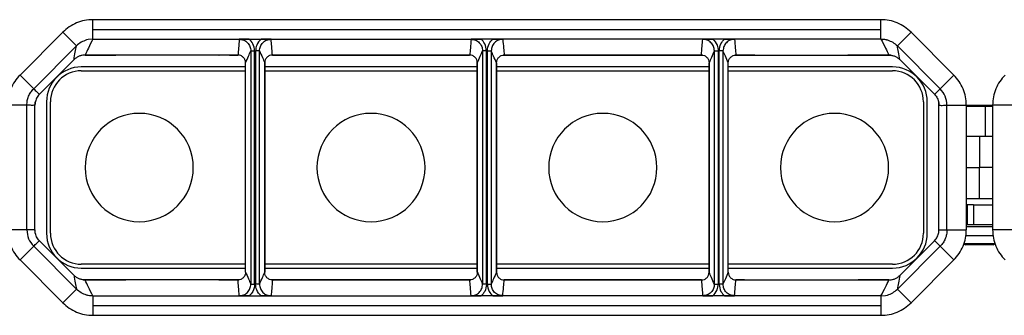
# Model space of a CAD drawing. Header units: millimetres. Extents: x -724 to 2929, y 427 to 799.
# Tile 29 of 51: x 364 to 491, y 761 to 799. Entities that reach past the tile are written whole.
import ezdxf

# ---------------------------------------------------------------- set-up
doc = ezdxf.new("R2010")
doc.units = ezdxf.units.MM

# ---------------------------------------------------------------- blocks, each defined once
blk = doc.blocks.new('Drawing View1')
at = {"color": 7, "linetype": 'Continuous', "lineweight": 25}
for p, q in [((500.57, 31.04), (398.56, 31.04)), ((398.56, 29.79), (398.56, 31.04)), ((500.57, 29.79), (500.57, 31.04)), ((394.67, 29.43), (389.13, 23.89)), ((396.44, 27.66), (394.67, 29.43)), ((398.56, 28.54), (398.56, 29.79)), ((398.56, 29.79), (500.57, 29.79)), ((500.57, 28.54), (500.57, 29.79)), ((502.69, 27.66), (504.46, 29.43)), ((504.46, 29.43), (510, 23.89)), ((397.97, 28.48), (397.73, 28.42)), ((398.56, 28.54), (397.97, 28.48)), ((398.56, 28.54), (418.8, 28.54)), ((418.8, 28.54), (420.33, 28.54)), ((420.33, 28.54), (448.8, 28.54)), ((450.33, 28.54), (448.8, 28.54)), ((478.8, 28.54), (450.33, 28.54)), ((480.33, 28.54), (478.8, 28.54)), ((500.57, 28.54), (480.33, 28.54)), ((390.9, 22.12), (396.44, 27.66)), ((419, 27.01), (419.5, 27.01)), ((419, 27.01), (419, -3.13)), ((419.5, -3.13), (419.5, 27.01)), ((419.62, 27.01), (419.62, -3.13)), ((420.12, 27.01), (419.62, 27.01)), ((420.12, -3.13), (420.12, 27.01)), ((449.5, 27.01), (449, 27.01)), ((449, 27.01), (449, -3.13)), ((449.5, -3.13), (449.5, 27.01)), ((449.62, -3.13), (449.62, 27.01)), ((449.62, 27.01), (450.12, 27.01)), ((450.12, 27.01), (450.12, -3.13)), ((479, 27.01), (479.5, 27.01)), ((479, -3.13), (479, 27.01)), ((479.5, 27.01), (479.5, -3.13)), ((479.62, -3.13), (479.62, 27.01)), ((480.12, 27.01), (479.62, 27.01)), ((480.12, 27.01), (480.12, -3.13)), ((508.23, 22.12), (502.69, 27.66)), ((391.64, 21.4), (396.12, 25.88)), ((396.12, 25.88), (391.64, 21.4)), ((396.12, 25.88), (396.12, 25.88)), ((402.84, 26.44), (397.26, 26.44)), ((397.54, 26.47), (401.51, 26.47)), ((401.51, 26.47), (397.54, 26.47)), ((397.54, 26.47), (397.54, 26.47)), ((401.51, 26.47), (401.51, 26.47)), ((414.87, 26.44), (402.86, 26.44)), ((414.9, 26.45), (414.9, 26.44)), ((417.46, 26.44), (414.9, 26.44)), ((416.23, 26.47), (417.32, 26.47)), ((417.32, 26.47), (416.23, 26.47)), ((416.23, 26.47), (416.23, 26.47)), ((417.32, 26.47), (417.32, 26.47)), ((447.46, 26.44), (421.67, 26.44)), ((421.8, 26.47), (447.32, 26.47)), ((447.32, 26.47), (421.8, 26.47)), ((421.8, 26.47), (421.8, 26.47)), ((434.56, 26.44), (434.56, 26.47)), ((447.32, 26.47), (447.32, 26.47)), ((477.46, 26.44), (451.67, 26.44)), ((451.8, 26.47), (477.32, 26.47)), ((451.8, 26.47), (477.32, 26.47)), ((451.8, 26.47), (451.8, 26.47)), ((464.56, 26.44), (464.56, 26.47)), ((477.32, 26.47), (477.32, 26.47)), ((484.23, 26.44), (481.67, 26.44)), ((481.8, 26.47), (482.9, 26.47)), ((481.8, 26.47), (482.9, 26.47)), ((481.8, 26.47), (481.8, 26.47)), ((482.9, 26.47), (482.9, 26.47)), ((484.23, 26.45), (484.23, 26.44)), ((484.25, 26.44), (496.26, 26.44)), ((496.28, 26.44), (496.32, 26.45)), ((501.87, 26.44), (496.29, 26.44)), ((497.62, 26.47), (501.59, 26.47)), ((497.62, 26.47), (501.59, 26.47)), ((497.62, 26.47), (497.62, 26.47)), ((501.59, 26.47), (501.59, 26.47)), ((503.01, 25.88), (507.49, 21.4)), ((503.01, 25.88), (507.49, 21.4)), ((503.01, 25.88), (503.01, 25.88)), ((418.32, 24.94), (397.06, 24.94)), ((397.06, 24.44), (418.32, 24.44)), ((418.32, -1.58), (418.32, 25.47)), ((420.8, 25.47), (420.81, 25.47)), ((420.81, 25.47), (420.81, -1.58)), ((420.81, 25.47), (420.81, 25.47)), ((420.81, -1.58), (420.81, 25.47)), ((448.32, 24.94), (420.81, 24.94)), ((420.81, 24.44), (448.32, 24.44)), ((448.32, -1.58), (448.32, 25.47)), ((448.32, 25.47), (448.32, 25.47)), ((448.32, 25.47), (448.32, -1.58)), ((450.81, -1.58), (450.81, 25.47)), ((450.81, 25.47), (450.81, 25.47)), ((450.81, 25.47), (450.81, -1.58)), ((478.32, 24.94), (450.81, 24.94)), ((450.81, 24.44), (478.32, 24.44)), ((478.32, 25.47), (478.32, -1.58)), ((478.32, 25.47), (478.32, 25.47)), ((478.32, 25.47), (478.32, 25.47)), ((478.32, -1.58), (478.32, 25.47)), ((480.81, -1.58), (480.81, 25.47)), ((502.06, 24.94), (480.81, 24.94)), ((480.81, 24.44), (502.06, 24.44)), ((390.9, 22.12), (389.13, 23.89)), ((508.23, 22.12), (510, 23.89)), ((390.9, 22.12), (390.9, 22.12)), ((508.23, 22.12), (508.23, 22.12)), ((391.06, 20.44), (391.06, 19.98)), ((391.64, 21.4), (391.64, 21.4)), ((392.56, 20.44), (392.56, 3.44)), ((393.06, 3.44), (393.06, 20.44)), ((506.06, 20.44), (506.06, 3.44)), ((506.56, 3.44), (506.56, 20.44)), ((507.49, 21.4), (507.49, 21.4)), ((508.06, 19.98), (508.06, 20.44)), ((390.02, 20), (387.52, 20)), ((390.02, 20), (390.02, 20)), ((390.02, 3.89), (390.02, 20)), ((391.06, 3.91), (391.06, 19.98)), ((508.06, 3.91), (508.06, 19.98)), ((509.11, 20), (511.61, 20)), ((509.11, 3.89), (509.11, 20)), ((509.11, 20), (509.11, 20)), ((511.61, 20), (511.61, 3.89)), ((514.01, 19.94), (511.61, 19.94)), ((514.04, 19.81), (511.61, 19.81)), ((514.04, 19.81), (514.01, 19.94)), ((515.02, 19.94), (514.01, 19.94)), ((514.04, 19.81), (514.04, 15.94)), ((515.02, 19.81), (514.04, 19.81)), ((517.52, 20), (515.02, 20)), ((515.02, 20), (515.02, 3.89)), ((513.31, 15.94), (511.61, 15.94)), ((513.31, 15.94), (513.31, 11.94)), ((515.02, 15.94), (513.31, 15.94)), ((511.61, 11.94), (513.31, 11.94)), ((513.31, 7.94), (513.31, 11.94)), ((515.02, 11.94), (513.31, 11.94)), ((511.61, 7.94), (513.31, 7.94)), ((513.31, 7.94), (515.02, 7.94)), ((511.78, 7.14), (511.61, 7.14)), ((511.78, 4.58), (511.78, 7.14)), ((512.53, 7.14), (511.78, 7.14)), ((512.53, 7.14), (512.53, 4.58)), ((512.53, 7.14), (515.02, 7.14)), ((390.02, 3.89), (387.52, 3.89)), ((390.02, 3.89), (390.02, 3.89)), ((391.06, 3.91), (391.06, 3.44)), ((508.06, 3.44), (508.06, 3.91)), ((509.11, 3.89), (511.61, 3.89)), ((509.11, 3.89), (509.11, 3.89)), ((511.61, 4.58), (511.78, 4.58)), ((511.61, 4.34), (515.02, 4.34)), ((511.78, 4.58), (512.53, 4.58)), ((512.53, 4.58), (513.89, 4.58)), ((513.89, 4.58), (515.02, 4.58)), ((517.52, 3.89), (515.02, 3.89)), ((511.5, 3.14), (515.12, 3.14)), ((390.9, 1.77), (389.13, 0)), ((390.9, 1.77), (390.9, 1.77)), ((390.9, 1.77), (396.44, -3.77)), ((396.12, -2), (391.64, 2.49)), ((396.12, -2), (391.64, 2.49)), ((391.64, 2.49), (391.64, 2.49)), ((508.23, 1.77), (502.69, -3.77)), ((507.49, 2.49), (503.01, -2)), ((503.01, -2), (507.49, 2.49)), ((507.49, 2.49), (507.49, 2.49)), ((508.23, 1.77), (510, 0)), ((508.23, 1.77), (508.23, 1.77)), ((511.31, 2.14), (511.51, 1.94)), ((511.31, 2.14), (515.31, 2.14)), ((515.11, 1.94), (511.51, 1.94)), ((515.11, 1.94), (515.31, 2.14)), ((394.67, -5.54), (389.13, 0)), ((418.32, -0.56), (397.06, -0.56)), ((397.06, -1.06), (418.32, -1.06)), ((448.32, -0.56), (420.81, -0.56)), ((420.81, -1.06), (448.32, -1.06)), ((478.32, -0.56), (450.81, -0.56)), ((450.81, -1.06), (478.32, -1.06)), ((502.06, -0.56), (480.81, -0.56)), ((480.81, -1.06), (502.06, -1.06)), ((504.46, -5.54), (510, 0)), ((396.12, -2), (396.12, -2)), ((420.8, -1.58), (420.81, -1.58)), ((420.81, -1.58), (420.81, -1.58)), ((448.32, -1.58), (448.32, -1.58)), ((450.81, -1.58), (450.81, -1.58)), ((478.32, -1.58), (478.32, -1.58)), ((478.32, -1.58), (478.32, -1.58)), ((503.01, -2), (503.01, -2)), ((396.44, -3.77), (394.67, -5.54)), ((397.26, -2.56), (402.84, -2.56)), ((401.51, -2.58), (397.54, -2.58)), ((401.51, -2.58), (397.54, -2.58)), ((397.54, -2.58), (397.54, -2.58)), ((401.51, -2.58), (401.51, -2.58)), ((402.85, -2.56), (402.81, -2.56)), ((414.87, -2.56), (402.86, -2.56)), ((414.9, -2.56), (414.9, -2.56)), ((414.9, -2.56), (417.46, -2.56)), ((417.32, -2.58), (416.23, -2.58)), ((417.32, -2.58), (416.23, -2.58)), ((416.23, -2.58), (416.23, -2.58)), ((417.32, -2.58), (417.32, -2.58)), ((419, -3.13), (419.5, -3.13)), ((420.12, -3.13), (419.62, -3.13)), ((421.67, -2.56), (447.46, -2.56)), ((447.32, -2.58), (421.8, -2.58)), ((447.32, -2.58), (421.8, -2.58)), ((421.8, -2.58), (421.8, -2.58)), ((434.56, -2.58), (434.56, -2.56)), ((447.32, -2.58), (447.32, -2.58)), ((449.5, -3.13), (449, -3.13)), ((449.62, -3.13), (450.12, -3.13)), ((451.67, -2.56), (477.46, -2.56)), ((477.32, -2.58), (451.8, -2.58)), ((451.8, -2.58), (477.32, -2.58)), ((451.8, -2.58), (451.8, -2.58)), ((464.56, -2.58), (464.56, -2.56)), ((477.32, -2.58), (477.32, -2.58)), ((479, -3.13), (479.5, -3.13)), ((480.12, -3.13), (479.62, -3.13)), ((481.67, -2.56), (484.23, -2.56)), ((482.9, -2.58), (481.8, -2.58)), ((481.8, -2.58), (482.9, -2.58)), ((481.8, -2.58), (481.8, -2.58)), ((482.9, -2.58), (482.9, -2.58)), ((484.23, -2.56), (484.23, -2.56)), ((484.25, -2.56), (496.26, -2.56)), ((496.29, -2.56), (501.87, -2.56)), ((501.59, -2.58), (497.62, -2.58)), ((497.62, -2.58), (501.59, -2.58)), ((497.62, -2.58), (497.62, -2.58)), ((501.59, -2.58), (501.59, -2.58)), ((502.69, -3.77), (504.46, -5.54)), ((398.56, -4.65), (398.56, -5.9)), ((398.56, -4.65), (418.8, -4.65)), ((418.8, -4.65), (420.33, -4.65)), ((420.33, -4.65), (448.8, -4.65)), ((450.33, -4.65), (448.8, -4.65)), ((478.8, -4.65), (450.33, -4.65)), ((480.33, -4.65), (478.8, -4.65)), ((500.57, -4.65), (480.33, -4.65)), ((500.57, -4.65), (501.16, -4.6)), ((500.57, -4.65), (500.57, -5.9)), ((501.16, -4.6), (501.4, -4.54)), ((398.56, -5.9), (500.57, -5.9)), ((398.56, -5.9), (398.56, -7.15)), ((500.57, -5.9), (500.57, -7.15)), ((398.56, -7.15), (500.57, -7.15))]:
    blk.add_line(p, q, dxfattribs=at)
for centre, radius, start, end in [((397.06, 20.44), 4.5, 90, 180), ((397.06, 20.44), 4, 90, 180), ((502.06, 20.44), 4.5, 0, 90), ((502.06, 20.44), 4, 0, 90), ((404.56, 11.94), 7, 90, 270), ((404.56, 11.94), 7, 270, 90), ((434.56, 11.94), 7, 90, 270), ((434.56, 11.94), 7, 270, 90), ((464.56, 11.94), 7, 90, 270), ((464.56, 11.94), 7, 270, 90), ((494.56, 11.94), 7, 90, 270), ((494.56, 11.94), 7, 270, 90), ((397.06, 3.44), 4.5, 180, 270), ((397.06, 3.44), 4, 180, 270), ((502.06, 3.44), 4.5, 270, 0), ((502.06, 3.44), 4, 270, 0)]:
    blk.add_arc(centre, radius, start, end, dxfattribs=at)
for points, knots in [([(398.56, 31.04), (398.2, 31.02), (397.47, 30.98), (396.44, 30.65), (395.48, 30.15), (394.94, 29.67), (394.67, 29.43)], [0, 0, 0, 0, 0.251399, 0.500422, 0.750603, 1, 1, 1, 1]), ([(504.46, 29.43), (504.19, 29.67), (503.65, 30.15), (502.69, 30.65), (501.65, 30.98), (500.93, 31.02), (500.57, 31.04)], [0, 0, 0, 0, 0.249397, 0.499578, 0.748601, 1, 1, 1, 1]), ([(397.73, 28.42), (397.49, 28.34), (397.01, 28.16), (396.63, 27.83), (396.44, 27.66)], [0, 0, 0, 0, 0.498624, 1, 1, 1, 1]), ([(398.56, 28.54), (398.36, 28.15), (398.02, 27.46), (397.68, 26.77), (397.54, 26.47)], [0, 0, 0, 0, 0.560002, 1, 1, 1, 1]), ([(417.51, 28.51), (417.48, 28.13), (417.43, 27.45), (417.36, 26.77), (417.32, 26.47)], [0, 0, 0, 0, 0.5600044, 1, 1, 1, 1]), ([(418.8, 28.54), (418.57, 28.54), (418.11, 28.53), (417.71, 28.52), (417.51, 28.51)], [0, 0, 0, 0, 0.49952, 1, 1, 1, 1]), ([(417.51, 28.51), (417.7, 28.49), (418.1, 28.45), (418.59, 28.1), (418.94, 27.6), (418.98, 27.21), (419, 27.01)], [0, 0, 0, 0, 0.250295, 0.499953, 0.749812, 1, 1, 1, 1]), ([(419.5, 27.01), (419.46, 27.34), (419.39, 27.93), (418.98, 28.35), (418.8, 28.54)], [0, 0, 0, 0, 0.558502, 1, 1, 1, 1]), ([(420.33, 28.54), (420.11, 28.29), (419.71, 27.86), (419.65, 27.27), (419.62, 27.01)], [0, 0, 0, 0, 0.559408, 1, 1, 1, 1]), ([(420.12, 27.01), (420.15, 27.21), (420.19, 27.6), (420.54, 28.1), (421.03, 28.45), (421.43, 28.49), (421.62, 28.51)], [0, 0, 0, 0, 0.2501882, 0.500047, 0.7497053, 1, 1, 1, 1]), ([(421.62, 28.51), (421.42, 28.52), (421.02, 28.53), (420.56, 28.54), (420.33, 28.54)], [0, 0, 0, 0, 0.4997069, 1, 1, 1, 1]), ([(421.8, 26.47), (421.78, 26.85), (421.73, 27.53), (421.66, 28.21), (421.62, 28.51)], [0, 0, 0, 0, 0.560004, 1, 1, 1, 1]), ([(447.51, 28.51), (447.48, 28.13), (447.43, 27.45), (447.36, 26.77), (447.32, 26.47)], [0, 0, 0, 0, 0.560004, 1, 1, 1, 1]), ([(448.8, 28.54), (448.57, 28.54), (448.11, 28.53), (447.71, 28.52), (447.51, 28.51)], [0, 0, 0, 0, 0.49952, 1, 1, 1, 1]), ([(447.51, 28.51), (447.7, 28.49), (448.1, 28.45), (448.59, 28.1), (448.94, 27.6), (448.98, 27.21), (449, 27.01)], [0, 0, 0, 0, 0.250295, 0.499953, 0.749812, 1, 1, 1, 1]), ([(449.5, 27.01), (449.46, 27.34), (449.39, 27.93), (448.98, 28.35), (448.8, 28.54)], [0, 0, 0, 0, 0.558502, 1, 1, 1, 1]), ([(449.62, 27.01), (449.67, 27.34), (449.74, 27.93), (450.15, 28.35), (450.33, 28.54)], [0, 0, 0, 0, 0.558502, 1, 1, 1, 1]), ([(451.62, 28.51), (451.43, 28.49), (451.03, 28.45), (450.54, 28.1), (450.19, 27.6), (450.15, 27.21), (450.12, 27.01)], [0, 0, 0, 0, 0.250295, 0.499953, 0.749812, 1, 1, 1, 1]), ([(450.33, 28.54), (450.56, 28.54), (451.02, 28.53), (451.42, 28.52), (451.62, 28.51)], [0, 0, 0, 0, 0.4995203, 1, 1, 1, 1]), ([(451.62, 28.51), (451.65, 28.13), (451.7, 27.45), (451.77, 26.77), (451.8, 26.47)], [0, 0, 0, 0, 0.560004, 1, 1, 1, 1]), ([(477.32, 26.47), (477.35, 26.85), (477.4, 27.53), (477.47, 28.21), (477.51, 28.51)], [0, 0, 0, 0, 0.560004, 1, 1, 1, 1]), ([(477.51, 28.51), (477.71, 28.52), (478.11, 28.53), (478.57, 28.54), (478.8, 28.54)], [0, 0, 0, 0, 0.499707, 1, 1, 1, 1]), ([(479, 27.01), (478.98, 27.21), (478.94, 27.6), (478.59, 28.1), (478.1, 28.45), (477.7, 28.49), (477.51, 28.51)], [0, 0, 0, 0, 0.250188, 0.500047, 0.749705, 1, 1, 1, 1]), ([(478.8, 28.54), (479.02, 28.29), (479.42, 27.86), (479.48, 27.27), (479.5, 27.01)], [0, 0, 0, 0, 0.5594084, 1, 1, 1, 1]), ([(479.62, 27.01), (479.67, 27.34), (479.74, 27.93), (480.15, 28.35), (480.33, 28.54)], [0, 0, 0, 0, 0.558502, 1, 1, 1, 1]), ([(481.62, 28.51), (481.43, 28.49), (481.03, 28.45), (480.54, 28.1), (480.19, 27.6), (480.15, 27.21), (480.12, 27.01)], [0, 0, 0, 0, 0.250295, 0.499953, 0.749812, 1, 1, 1, 1]), ([(480.33, 28.54), (480.56, 28.54), (481.02, 28.53), (481.42, 28.52), (481.62, 28.51)], [0, 0, 0, 0, 0.49952, 1, 1, 1, 1]), ([(481.62, 28.51), (481.65, 28.13), (481.7, 27.45), (481.77, 26.77), (481.8, 26.47)], [0, 0, 0, 0, 0.5600044, 1, 1, 1, 1]), ([(500.57, 28.54), (500.67, 28.54), (500.87, 28.53), (501.06, 28.5), (501.16, 28.48)], [0, 0, 0, 0, 0.501386, 1, 1, 1, 1]), ([(500.57, 28.54), (500.77, 28.15), (501.11, 27.46), (501.45, 26.77), (501.59, 26.47)], [0, 0, 0, 0, 0.560002, 1, 1, 1, 1]), ([(501.16, 28.48), (501.21, 28.47), (501.29, 28.45), (501.36, 28.43), (501.4, 28.42)], [0, 0, 0, 0, 0.583867, 1, 1, 1, 1]), ([(501.4, 28.42), (501.64, 28.34), (502.12, 28.16), (502.5, 27.83), (502.69, 27.66)], [0, 0, 0, 0, 0.498624, 1, 1, 1, 1]), ([(396.12, 25.88), (396.17, 26.21), (396.27, 26.79), (396.38, 27.39), (396.44, 27.66)], [0, 0, 0, 0, 0.560004, 1, 1, 1, 1]), ([(396.44, 27.66), (396.44, 27.66), (396.44, 27.66), (396.44, 27.66), (396.44, 27.66)], [0, 0, 0, 0, 0.56, 1, 1, 1, 1]), ([(418.32, 25.47), (418.45, 25.75), (418.68, 26.25), (418.9, 26.78), (419, 27.01)], [0, 0, 0, 0, 0.560004, 1, 1, 1, 1]), ([(420.12, 27.01), (420.25, 26.73), (420.48, 26.23), (420.71, 25.7), (420.81, 25.47)], [0, 0, 0, 0, 0.560005, 1, 1, 1, 1]), ([(448.32, 25.47), (448.45, 25.75), (448.68, 26.25), (448.9, 26.78), (449, 27.01)], [0, 0, 0, 0, 0.560004, 1, 1, 1, 1]), ([(450.81, 25.47), (450.68, 25.75), (450.45, 26.25), (450.22, 26.78), (450.12, 27.01)], [0, 0, 0, 0, 0.560004, 1, 1, 1, 1]), ([(479, 27.01), (478.88, 26.73), (478.65, 26.23), (478.42, 25.7), (478.32, 25.47)], [0, 0, 0, 0, 0.560005, 1, 1, 1, 1]), ([(480.81, 25.47), (480.68, 25.75), (480.45, 26.25), (480.22, 26.78), (480.12, 27.01)], [0, 0, 0, 0, 0.560004, 1, 1, 1, 1]), ([(502.69, 27.66), (502.69, 27.66), (502.69, 27.66), (502.69, 27.66), (502.69, 27.66)], [0, 0, 0, 0, 0.56, 1, 1, 1, 1]), ([(503.01, 25.88), (502.95, 26.21), (502.86, 26.79), (502.74, 27.39), (502.69, 27.66)], [0, 0, 0, 0, 0.560004, 1, 1, 1, 1]), ([(397.54, 26.47), (397.41, 26.46), (397.14, 26.45), (396.77, 26.33), (396.42, 26.15), (396.22, 25.97), (396.12, 25.88)], [0, 0, 0, 0, 0.250953, 0.499917, 0.750225, 1, 1, 1, 1]), ([(402.86, 26.44), (402.64, 26.45), (402.23, 26.47), (401.73, 26.47), (401.51, 26.47)], [0, 0, 0, 0, 0.560079, 1, 1, 1, 1]), ([(402.85, 26.44), (402.85, 26.44), (402.85, 26.44), (402.86, 26.44), (402.86, 26.44), (402.86, 26.44)], [0, 0, 0, 0, 0.274897, 0.553133, 1, 1, 1, 1]), ([(416.23, 26.47), (415.95, 26.47), (415.45, 26.47), (415.05, 26.45), (414.87, 26.44)], [0, 0, 0, 0, 0.5599131, 1, 1, 1, 1]), ([(414.87, 26.44), (414.88, 26.44), (414.88, 26.44), (414.89, 26.44), (414.89, 26.44), (414.9, 26.44), (414.9, 26.44)], [0, 0, 0, 0, 0.28811, 0.531044, 0.756959, 1, 1, 1, 1]), ([(418.32, 25.47), (418.31, 25.6), (418.28, 25.86), (418.05, 26.19), (417.72, 26.43), (417.46, 26.46), (417.32, 26.47)], [0, 0, 0, 0, 0.250388, 0.500381, 0.75012, 1, 1, 1, 1]), ([(421.8, 26.47), (421.67, 26.46), (421.41, 26.43), (421.08, 26.19), (420.85, 25.86), (420.82, 25.6), (420.81, 25.47)], [0, 0, 0, 0, 0.250419, 0.499979, 0.749793, 1, 1, 1, 1]), ([(448.32, 25.47), (448.31, 25.6), (448.28, 25.86), (448.05, 26.19), (447.72, 26.43), (447.46, 26.46), (447.32, 26.47)], [0, 0, 0, 0, 0.250769, 0.500473, 0.750141, 1, 1, 1, 1]), ([(450.81, 25.47), (450.82, 25.6), (450.85, 25.86), (451.08, 26.19), (451.41, 26.43), (451.67, 26.46), (451.8, 26.47)], [0, 0, 0, 0, 0.250769, 0.500473, 0.750141, 1, 1, 1, 1]), ([(477.32, 26.47), (477.46, 26.46), (477.72, 26.43), (478.05, 26.19), (478.28, 25.86), (478.31, 25.6), (478.32, 25.47)], [0, 0, 0, 0, 0.250419, 0.499979, 0.749793, 1, 1, 1, 1]), ([(480.81, 25.47), (480.82, 25.6), (480.85, 25.86), (481.08, 26.19), (481.41, 26.43), (481.67, 26.46), (481.8, 26.47)], [0, 0, 0, 0, 0.250388, 0.500381, 0.75012, 1, 1, 1, 1]), ([(482.9, 26.47), (483.18, 26.47), (483.68, 26.47), (484.08, 26.45), (484.25, 26.44)], [0, 0, 0, 0, 0.559913, 1, 1, 1, 1]), ([(484.25, 26.44), (484.25, 26.44), (484.25, 26.44), (484.24, 26.44), (484.23, 26.44), (484.23, 26.44), (484.23, 26.44)], [0, 0, 0, 0, 0.28811, 0.531044, 0.756959, 1, 1, 1, 1]), ([(496.26, 26.44), (496.49, 26.45), (496.9, 26.47), (497.4, 26.47), (497.62, 26.47)], [0, 0, 0, 0, 0.5600788, 1, 1, 1, 1]), ([(496.28, 26.44), (496.28, 26.44), (496.28, 26.44), (496.27, 26.44), (496.27, 26.44), (496.26, 26.44)], [0, 0, 0, 0, 0.274897, 0.553133, 1, 1, 1, 1]), ([(501.59, 26.47), (501.72, 26.46), (501.99, 26.45), (502.36, 26.33), (502.71, 26.15), (502.91, 25.97), (503.01, 25.88)], [0, 0, 0, 0, 0.250953, 0.499917, 0.750225, 1, 1, 1, 1]), ([(389.13, 23.89), (388.89, 23.62), (388.41, 23.08), (387.91, 22.11), (387.58, 21.08), (387.54, 20.36), (387.52, 20)], [0, 0, 0, 0, 0.251262, 0.500249, 0.750474, 1, 1, 1, 1]), ([(511.61, 20), (511.59, 20.36), (511.55, 21.08), (511.22, 22.11), (510.72, 23.08), (510.24, 23.62), (510, 23.89)], [0, 0, 0, 0, 0.249526, 0.499751, 0.748738, 1, 1, 1, 1]), ([(516.63, 23.89), (516.39, 23.62), (515.91, 23.08), (515.41, 22.11), (515.08, 21.08), (515.04, 20.36), (515.02, 20)], [0, 0, 0, 0, 0.251262, 0.500249, 0.750474, 1, 1, 1, 1]), ([(390.02, 20), (390.03, 20.19), (390.05, 20.59), (390.23, 21.15), (390.5, 21.68), (390.76, 21.97), (390.9, 22.12)], [0, 0, 0, 0, 0.249531, 0.499751, 0.748733, 1, 1, 1, 1]), ([(390.9, 22.12), (391.03, 21.98), (391.27, 21.73), (391.53, 21.5), (391.64, 21.4)], [0, 0, 0, 0, 0.560002, 1, 1, 1, 1]), ([(508.23, 22.12), (508.1, 21.98), (507.86, 21.73), (507.6, 21.5), (507.49, 21.4)], [0, 0, 0, 0, 0.560002, 1, 1, 1, 1]), ([(391.64, 21.4), (391.5, 21.24), (391.23, 20.92), (391.13, 20.51), (391.08, 20.31)], [0, 0, 0, 0, 0.5006515, 1, 1, 1, 1]), ([(507.49, 21.4), (507.63, 21.24), (507.9, 20.92), (508, 20.51), (508.05, 20.31)], [0, 0, 0, 0, 0.500652, 1, 1, 1, 1]), ([(391.06, 19.98), (390.87, 19.98), (390.52, 19.97), (390.17, 19.99), (390.02, 20)], [0, 0, 0, 0, 0.560003, 1, 1, 1, 1]), ([(391.08, 20.31), (391.07, 20.27), (391.07, 20.21), (391.07, 20.09), (391.06, 20.02), (391.06, 19.99), (391.06, 19.98)], [0, 0, 0, 0, 0.657443, 0.857743, 0.933473, 1, 1, 1, 1]), ([(508.05, 20.31), (508.05, 20.27), (508.06, 20.21), (508.06, 20.09), (508.06, 20.02), (508.06, 19.99), (508.06, 19.98)], [0, 0, 0, 0, 0.657443, 0.857743, 0.933473, 1, 1, 1, 1]), ([(508.06, 19.98), (508.26, 19.98), (508.61, 19.97), (508.96, 19.99), (509.11, 20)], [0, 0, 0, 0, 0.560003, 1, 1, 1, 1]), ([(387.52, 3.89), (387.54, 3.53), (387.58, 2.81), (387.91, 1.77), (388.41, 0.81), (388.89, 0.27), (389.13, 0)], [0, 0, 0, 0, 0.249526, 0.499751, 0.748738, 1, 1, 1, 1]), ([(391.06, 3.91), (390.87, 3.91), (390.52, 3.91), (390.17, 3.9), (390.02, 3.89)], [0, 0, 0, 0, 0.560003, 1, 1, 1, 1]), ([(391.08, 3.57), (391.07, 3.62), (391.07, 3.68), (391.07, 3.8), (391.06, 3.86), (391.06, 3.89), (391.06, 3.91)], [0, 0, 0, 0, 0.657443, 0.857743, 0.933473, 1, 1, 1, 1]), ([(508.05, 3.57), (508.05, 3.62), (508.06, 3.68), (508.06, 3.8), (508.06, 3.86), (508.06, 3.89), (508.06, 3.91)], [0, 0, 0, 0, 0.657443, 0.857743, 0.933473, 1, 1, 1, 1]), ([(508.06, 3.91), (508.26, 3.91), (508.61, 3.91), (508.96, 3.9), (509.11, 3.89)], [0, 0, 0, 0, 0.560003, 1, 1, 1, 1]), ([(509.11, 3.89), (509.1, 3.69), (509.08, 3.3), (508.9, 2.73), (508.63, 2.21), (508.37, 1.91), (508.23, 1.77)], [0, 0, 0, 0, 0.249531, 0.499751, 0.748733, 1, 1, 1, 1]), ([(510, 0), (510.24, 0.27), (510.72, 0.81), (511.22, 1.77), (511.55, 2.81), (511.59, 3.53), (511.61, 3.89)], [0, 0, 0, 0, 0.251262, 0.500249, 0.750474, 1, 1, 1, 1]), ([(515.02, 3.89), (515.04, 3.53), (515.08, 2.81), (515.41, 1.77), (515.91, 0.81), (516.39, 0.27), (516.63, 0)], [0, 0, 0, 0, 0.249526, 0.499751, 0.748738, 1, 1, 1, 1]), ([(391.64, 2.49), (391.5, 2.65), (391.23, 2.97), (391.13, 3.37), (391.08, 3.57)], [0, 0, 0, 0, 0.500652, 1, 1, 1, 1]), ([(507.49, 2.49), (507.63, 2.65), (507.9, 2.97), (508, 3.37), (508.05, 3.57)], [0, 0, 0, 0, 0.500652, 1, 1, 1, 1]), ([(390.9, 1.77), (391.03, 1.91), (391.27, 2.15), (391.53, 2.38), (391.64, 2.49)], [0, 0, 0, 0, 0.560002, 1, 1, 1, 1]), ([(508.23, 1.77), (508.1, 1.91), (507.86, 2.15), (507.6, 2.38), (507.49, 2.49)], [0, 0, 0, 0, 0.560002, 1, 1, 1, 1]), ([(396.12, -2), (396.17, -2.32), (396.27, -2.9), (396.38, -3.51), (396.44, -3.77)], [0, 0, 0, 0, 0.560004, 1, 1, 1, 1]), ([(397.54, -2.58), (397.41, -2.58), (397.14, -2.56), (396.77, -2.44), (396.42, -2.26), (396.22, -2.09), (396.12, -2)], [0, 0, 0, 0, 0.250953, 0.499917, 0.750225, 1, 1, 1, 1]), ([(418.32, -1.58), (418.31, -1.71), (418.28, -1.98), (418.05, -2.31), (417.72, -2.54), (417.46, -2.57), (417.32, -2.58)], [0, 0, 0, 0, 0.250388, 0.500381, 0.75012, 1, 1, 1, 1]), ([(418.32, -1.58), (418.45, -1.86), (418.68, -2.37), (418.9, -2.9), (419, -3.13)], [0, 0, 0, 0, 0.560004, 1, 1, 1, 1]), ([(420.12, -3.13), (420.25, -2.85), (420.48, -2.35), (420.71, -1.82), (420.81, -1.58)], [0, 0, 0, 0, 0.560005, 1, 1, 1, 1]), ([(421.8, -2.58), (421.67, -2.57), (421.41, -2.54), (421.08, -2.31), (420.85, -1.98), (420.82, -1.71), (420.81, -1.58)], [0, 0, 0, 0, 0.250419, 0.499979, 0.749793, 1, 1, 1, 1]), ([(448.32, -1.58), (448.31, -1.71), (448.28, -1.98), (448.05, -2.31), (447.72, -2.54), (447.46, -2.57), (447.32, -2.58)], [0, 0, 0, 0, 0.250769, 0.500473, 0.750141, 1, 1, 1, 1]), ([(448.32, -1.58), (448.45, -1.86), (448.68, -2.37), (448.9, -2.9), (449, -3.13)], [0, 0, 0, 0, 0.560004, 1, 1, 1, 1]), ([(450.81, -1.58), (450.68, -1.86), (450.45, -2.37), (450.22, -2.9), (450.12, -3.13)], [0, 0, 0, 0, 0.560004, 1, 1, 1, 1]), ([(450.81, -1.58), (450.82, -1.71), (450.85, -1.98), (451.08, -2.31), (451.41, -2.54), (451.67, -2.57), (451.8, -2.58)], [0, 0, 0, 0, 0.250769, 0.500473, 0.750141, 1, 1, 1, 1]), ([(477.32, -2.58), (477.46, -2.57), (477.72, -2.54), (478.05, -2.31), (478.28, -1.98), (478.31, -1.71), (478.32, -1.58)], [0, 0, 0, 0, 0.250419, 0.499979, 0.749793, 1, 1, 1, 1]), ([(479, -3.13), (478.88, -2.85), (478.65, -2.35), (478.42, -1.82), (478.32, -1.58)], [0, 0, 0, 0, 0.560005, 1, 1, 1, 1]), ([(480.81, -1.58), (480.68, -1.86), (480.45, -2.37), (480.22, -2.9), (480.12, -3.13)], [0, 0, 0, 0, 0.560004, 1, 1, 1, 1]), ([(480.81, -1.58), (480.82, -1.71), (480.85, -1.98), (481.08, -2.31), (481.41, -2.54), (481.67, -2.57), (481.8, -2.58)], [0, 0, 0, 0, 0.250388, 0.5003811, 0.75012, 1, 1, 1, 1]), ([(501.59, -2.58), (501.72, -2.58), (501.99, -2.56), (502.36, -2.44), (502.71, -2.26), (502.91, -2.09), (503.01, -2)], [0, 0, 0, 0, 0.250953, 0.499917, 0.750225, 1, 1, 1, 1]), ([(503.01, -2), (502.95, -2.32), (502.86, -2.9), (502.74, -3.51), (502.69, -3.77)], [0, 0, 0, 0, 0.560004, 1, 1, 1, 1]), ([(397.73, -4.54), (397.49, -4.45), (397.01, -4.28), (396.63, -3.94), (396.44, -3.77)], [0, 0, 0, 0, 0.498624, 1, 1, 1, 1]), ([(396.44, -3.77), (396.44, -3.77), (396.44, -3.77), (396.44, -3.77), (396.44, -3.77)], [0, 0, 0, 0, 0.56, 1, 1, 1, 1]), ([(398.56, -4.65), (398.36, -4.27), (398.02, -3.58), (397.68, -2.89), (397.54, -2.58)], [0, 0, 0, 0, 0.560002, 1, 1, 1, 1]), ([(402.86, -2.56), (402.64, -2.57), (402.23, -2.58), (401.73, -2.58), (401.51, -2.58)], [0, 0, 0, 0, 0.560079, 1, 1, 1, 1]), ([(402.85, -2.56), (402.85, -2.56), (402.85, -2.56), (402.86, -2.56), (402.86, -2.56), (402.86, -2.56)], [0, 0, 0, 0, 0.274897, 0.553133, 1, 1, 1, 1]), ([(416.23, -2.58), (415.95, -2.58), (415.45, -2.58), (415.05, -2.56), (414.87, -2.56)], [0, 0, 0, 0, 0.559913, 1, 1, 1, 1]), ([(414.87, -2.56), (414.88, -2.56), (414.88, -2.56), (414.89, -2.56), (414.89, -2.56), (414.9, -2.56), (414.9, -2.56)], [0, 0, 0, 0, 0.28811, 0.531044, 0.756959, 1, 1, 1, 1]), ([(417.51, -4.63), (417.48, -4.25), (417.43, -3.57), (417.36, -2.88), (417.32, -2.58)], [0, 0, 0, 0, 0.5600044, 1, 1, 1, 1]), ([(417.51, -4.63), (417.7, -4.61), (418.1, -4.56), (418.59, -4.21), (418.94, -3.72), (418.98, -3.32), (419, -3.13)], [0, 0, 0, 0, 0.250295, 0.499953, 0.749812, 1, 1, 1, 1]), ([(419.5, -3.13), (419.46, -3.46), (419.39, -4.04), (418.98, -4.47), (418.8, -4.65)], [0, 0, 0, 0, 0.558502, 1, 1, 1, 1]), ([(420.33, -4.65), (420.11, -4.41), (419.71, -3.97), (419.65, -3.39), (419.62, -3.13)], [0, 0, 0, 0, 0.5594084, 1, 1, 1, 1]), ([(420.12, -3.13), (420.15, -3.32), (420.19, -3.72), (420.54, -4.21), (421.03, -4.56), (421.43, -4.61), (421.62, -4.63)], [0, 0, 0, 0, 0.250188, 0.500047, 0.749705, 1, 1, 1, 1]), ([(421.8, -2.58), (421.78, -2.97), (421.73, -3.65), (421.66, -4.33), (421.62, -4.63)], [0, 0, 0, 0, 0.560004, 1, 1, 1, 1]), ([(447.51, -4.63), (447.48, -4.25), (447.43, -3.57), (447.36, -2.88), (447.32, -2.58)], [0, 0, 0, 0, 0.560004, 1, 1, 1, 1]), ([(447.51, -4.63), (447.7, -4.61), (448.1, -4.56), (448.59, -4.21), (448.94, -3.72), (448.98, -3.32), (449, -3.13)], [0, 0, 0, 0, 0.250295, 0.499953, 0.749812, 1, 1, 1, 1]), ([(449.5, -3.13), (449.46, -3.46), (449.39, -4.04), (448.98, -4.47), (448.8, -4.65)], [0, 0, 0, 0, 0.558502, 1, 1, 1, 1]), ([(449.62, -3.13), (449.67, -3.46), (449.74, -4.04), (450.15, -4.47), (450.33, -4.65)], [0, 0, 0, 0, 0.558502, 1, 1, 1, 1]), ([(451.62, -4.63), (451.43, -4.61), (451.03, -4.56), (450.54, -4.21), (450.19, -3.72), (450.15, -3.32), (450.12, -3.13)], [0, 0, 0, 0, 0.250295, 0.499953, 0.749812, 1, 1, 1, 1]), ([(451.62, -4.63), (451.65, -4.25), (451.7, -3.57), (451.77, -2.88), (451.8, -2.58)], [0, 0, 0, 0, 0.560004, 1, 1, 1, 1]), ([(477.32, -2.58), (477.35, -2.97), (477.4, -3.65), (477.47, -4.33), (477.51, -4.63)], [0, 0, 0, 0, 0.560004, 1, 1, 1, 1]), ([(479, -3.13), (478.98, -3.32), (478.94, -3.72), (478.59, -4.21), (478.1, -4.56), (477.7, -4.61), (477.51, -4.63)], [0, 0, 0, 0, 0.250188, 0.500047, 0.749705, 1, 1, 1, 1]), ([(478.8, -4.65), (479.02, -4.41), (479.42, -3.97), (479.48, -3.39), (479.5, -3.13)], [0, 0, 0, 0, 0.559408, 1, 1, 1, 1]), ([(479.62, -3.13), (479.67, -3.46), (479.74, -4.04), (480.15, -4.47), (480.33, -4.65)], [0, 0, 0, 0, 0.558502, 1, 1, 1, 1]), ([(481.62, -4.63), (481.43, -4.61), (481.03, -4.56), (480.54, -4.21), (480.19, -3.72), (480.15, -3.32), (480.12, -3.13)], [0, 0, 0, 0, 0.250295, 0.499953, 0.749812, 1, 1, 1, 1]), ([(481.62, -4.63), (481.65, -4.25), (481.7, -3.57), (481.77, -2.88), (481.8, -2.58)], [0, 0, 0, 0, 0.560004, 1, 1, 1, 1]), ([(482.9, -2.58), (483.18, -2.58), (483.68, -2.58), (484.08, -2.56), (484.25, -2.56)], [0, 0, 0, 0, 0.559913, 1, 1, 1, 1]), ([(484.25, -2.56), (484.25, -2.56), (484.25, -2.56), (484.24, -2.56), (484.23, -2.56), (484.23, -2.56), (484.23, -2.56)], [0, 0, 0, 0, 0.28811, 0.531044, 0.756959, 1, 1, 1, 1]), ([(496.26, -2.56), (496.49, -2.57), (496.9, -2.58), (497.4, -2.58), (497.62, -2.58)], [0, 0, 0, 0, 0.560079, 1, 1, 1, 1]), ([(496.28, -2.56), (496.28, -2.56), (496.28, -2.56), (496.27, -2.56), (496.27, -2.56), (496.26, -2.56)], [0, 0, 0, 0, 0.274897, 0.553133, 1, 1, 1, 1]), ([(500.57, -4.65), (500.77, -4.27), (501.11, -3.58), (501.45, -2.89), (501.59, -2.58)], [0, 0, 0, 0, 0.560002, 1, 1, 1, 1]), ([(501.4, -4.54), (501.64, -4.45), (502.12, -4.28), (502.5, -3.94), (502.69, -3.77)], [0, 0, 0, 0, 0.498624, 1, 1, 1, 1]), ([(502.69, -3.77), (502.69, -3.77), (502.69, -3.77), (502.69, -3.77), (502.69, -3.77)], [0, 0, 0, 0, 0.56, 1, 1, 1, 1]), ([(397.97, -4.6), (397.92, -4.59), (397.84, -4.57), (397.76, -4.55), (397.73, -4.54)], [0, 0, 0, 0, 0.583867, 1, 1, 1, 1]), ([(398.56, -4.65), (398.46, -4.65), (398.26, -4.65), (398.07, -4.61), (397.97, -4.6)], [0, 0, 0, 0, 0.501386, 1, 1, 1, 1]), ([(418.8, -4.65), (418.57, -4.65), (418.11, -4.65), (417.71, -4.64), (417.51, -4.63)], [0, 0, 0, 0, 0.49952, 1, 1, 1, 1]), ([(421.62, -4.63), (421.42, -4.64), (421.02, -4.65), (420.56, -4.65), (420.33, -4.65)], [0, 0, 0, 0, 0.499707, 1, 1, 1, 1]), ([(448.8, -4.65), (448.57, -4.65), (448.11, -4.65), (447.71, -4.64), (447.51, -4.63)], [0, 0, 0, 0, 0.49952, 1, 1, 1, 1]), ([(450.33, -4.65), (450.56, -4.65), (451.02, -4.65), (451.42, -4.64), (451.62, -4.63)], [0, 0, 0, 0, 0.49952, 1, 1, 1, 1]), ([(477.51, -4.63), (477.71, -4.64), (478.11, -4.65), (478.57, -4.65), (478.8, -4.65)], [0, 0, 0, 0, 0.499707, 1, 1, 1, 1]), ([(480.33, -4.65), (480.56, -4.65), (481.02, -4.65), (481.42, -4.64), (481.62, -4.63)], [0, 0, 0, 0, 0.49952, 1, 1, 1, 1]), ([(394.67, -5.54), (394.94, -5.78), (395.48, -6.26), (396.44, -6.76), (397.47, -7.09), (398.2, -7.13), (398.56, -7.15)], [0, 0, 0, 0, 0.249397, 0.499578, 0.748601, 1, 1, 1, 1]), ([(500.57, -7.15), (500.93, -7.13), (501.65, -7.09), (502.69, -6.76), (503.65, -6.26), (504.19, -5.78), (504.46, -5.54)], [0, 0, 0, 0, 0.251399, 0.500422, 0.750603, 1, 1, 1, 1])]:
    blk.add_open_spline(points, degree=3, knots=knots, dxfattribs=at)
for points in [[(509.11, 20), (509.07, 20.4), (508.99, 21.19), (508.49, 21.81), (508.23, 22.12)], [(390.02, 3.89), (390.06, 3.49), (390.14, 2.7), (390.64, 2.08), (390.9, 1.77)]]:
    blk.add_open_spline(points, degree=3, dxfattribs=at)

msp = doc.modelspace()

# ---------------------------------------------------------------- block references
at = {"color": 7, "linetype": 'Continuous', "lineweight": 25}
msp.add_blockref('Drawing View1', (-25.04, 767.68), dxfattribs=at)

doc.saveas('drawing.dxf')
